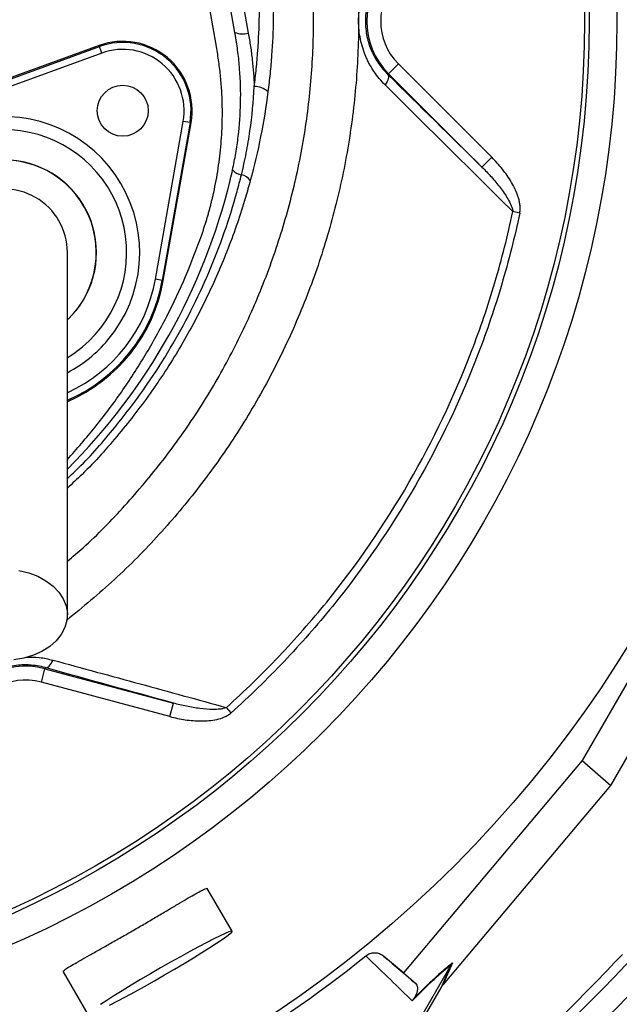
# Model space of a CAD drawing. Header units: millimetres. Extents: x 634 to 1409, y 1099 to 1989.
# Tile 12 of 17: x 1110 to 1239, y 1436 to 1649. Entities that reach past the tile are written whole.
import ezdxf

# ---------------------------------------------------------------- set-up
doc = ezdxf.new("R2010")
doc.units = ezdxf.units.MM

msp = doc.modelspace()

# ---------------------------------------------------------------- linework, layer by layer
at = {"color": 7, "linetype": 'Continuous', "lineweight": 25}
for p, q in [((1152.11, 1642.87), (1146.09, 1677.02)), ((1156.14, 1645.71), (1156.01, 1646.38)), ((1126.67, 1643.54), (1094.12, 1631.7)), ((1094.2, 1631.47), (1126.75, 1643.32)), ((1126.75, 1643.32), (1126.67, 1643.54)), ((1127.27, 1641.91), (1126.75, 1643.32)), ((1127.27, 1641.91), (1094.72, 1630.07)), ((1191.36, 1639.58), (1189.24, 1637.46)), ((1191.36, 1639.58), (1211.54, 1619.4)), ((1189.08, 1637.29), (1189.24, 1637.46)), ((1209.42, 1617.28), (1189.24, 1637.46)), ((1138.85, 1593.03), (1144.87, 1627.15)), ((1146.34, 1626.89), (1140.33, 1592.77)), ((1140.56, 1592.73), (1146.58, 1626.84)), ((1146.34, 1626.89), (1144.87, 1627.15)), ((1146.34, 1626.89), (1146.58, 1626.84)), ((1211.54, 1619.4), (1209.42, 1617.28)), ((1217.59, 1607.35), (1216.09, 1607.67)), ((1140.33, 1592.77), (1138.85, 1593.03)), ((1140.33, 1592.77), (1140.56, 1592.73)), ((1264.44, 1546.81), (1231.1, 1489.06)), ((1237.26, 1483.65), (1272.21, 1544.18)), ((1114.22, 1505.96), (1115, 1508.86)), ((1115.06, 1509.1), (1115, 1508.86)), ((1115, 1508.86), (1142.75, 1501.42)), ((1141.98, 1498.52), (1114.22, 1505.96)), ((1141.98, 1498.52), (1142.75, 1501.42)), ((1155.24, 1499.34), (1154.2, 1500.49)), ((1231.1, 1489.06), (1192.5, 1443.12)), ((1231.1, 1489.06), (1237.26, 1483.65)), ((1201.13, 1440.64), (1237.26, 1483.65)), ((1155.43, 1452.12), (1150.08, 1461.39)), ((1184.43, 1446.73), (1184.33, 1446.82)), ((1188.14, 1446.78), (1188.24, 1446.7)), ((1192.5, 1443.12), (1188.14, 1446.78)), ((1191.36, 1425.11), (1202.75, 1444.84)), ((1200.6, 1439.93), (1202.76, 1444.86)), ((1203.09, 1445.33), (1200.93, 1440.4)), ((1118.91, 1443.39), (1124.26, 1434.12)), ((1192.5, 1443.12), (1195.03, 1440.9)), ((1175.44, 1396.36), (1200.6, 1439.93))]:
    msp.add_line(p, q, dxfattribs=at)
at = {"color": 7, "linetype": 'Continuous', "lineweight": 25, "flags": 128}
for points in [[(1189.08, 1637.29), (1189.18, 1637.13), (1189.23, 1636.92), (1189.23, 1636.67), (1189.18, 1636.39), (1189.07, 1636.07), (1188.92, 1635.74), (1188.72, 1635.4), (1188.48, 1635.04)], [(1109.38, 1530.09), (1111.48, 1529.58), (1113.44, 1528.84), (1115.21, 1527.89), (1116.74, 1526.74), (1118, 1525.44), (1118.95, 1524), (1119.56, 1522.47), (1119.83, 1520.9), (1119.74, 1519.31), (1119.3, 1517.75), (1118.51, 1516.27), (1117.41, 1514.89), (1116.01, 1513.66), (1114.35, 1512.61), (1112.48, 1511.76), (1110.45, 1511.13), (1108.3, 1510.75)], [(1115.06, 1509.1), (1115.26, 1509.09), (1115.47, 1509.14), (1115.69, 1509.27), (1115.91, 1509.45), (1116.13, 1509.7), (1116.34, 1510), (1116.55, 1510.34), (1116.73, 1510.72)], [(1155.43, 1452.12), (1155.22, 1452.14), (1154.71, 1451.98), (1153.91, 1451.65), (1152.83, 1451.15), (1151.51, 1450.5), (1149.95, 1449.7), (1148.2, 1448.78), (1146.29, 1447.74), (1144.25, 1446.62), (1142.12, 1445.42), (1139.96, 1444.19), (1137.78, 1442.93), (1135.65, 1441.67), (1133.6, 1440.45), (1131.67, 1439.27), (1129.91, 1438.17), (1128.33, 1437.17), (1126.98, 1436.28)], [(1128.93, 1436.13), (1130.59, 1436.99), (1132.42, 1437.98), (1134.4, 1439.06), (1136.49, 1440.22), (1138.64, 1441.44), (1140.82, 1442.69), (1142.98, 1443.95), (1145.07, 1445.19), (1147.07, 1446.4), (1148.92, 1447.54), (1150.6, 1448.59), (1152.06, 1449.54), (1153.29, 1450.36), (1154.26, 1451.04), (1154.95, 1451.57), (1155.34, 1451.93), (1155.43, 1452.12)]]:
    msp.add_lwpolyline(points, dxfattribs=at)
at = {"color": 7, "linetype": 'Continuous', "lineweight": 25}
for centre, radius in [((1021.09, 1648.81), 258.01), ((1021.09, 1648.81), 217.51), ((1021.09, 1648.81), 211.5), ((1021.09, 1648.81), 210.5), ((1131.8, 1629.45), 5.5)]:
    msp.add_circle(centre, radius, dxfattribs=at)
for centre, radius, start, end in [((1200.59, 1648.81), 16.05, 135, 225), ((1200.59, 1648.81), 13.05, 135, 225), ((1157.68, 1650.24), 4.2, 246.6069, 287.2559), ((1131.8, 1629.45), 15, 350, 110), ((1131.8, 1629.45), 14.76, 350, 110), ((1131.8, 1629.45), 13.26, 350, 110), ((1160.35, 1630.45), 4.22, 47.7625, 91.8517), ((1106.09, 1598.81), 20, 313.7051, 180), ((1157.99, 1618.91), 3.34, 222.5669, 260.7931), ((1156.96, 1612.77), 2.89, 33.5964, 80.1238), ((1106.09, 1598.81), 13.75, 0, 180.042), ((1106.09, 1598.81), 35, 293.2388, 350), ((1110.84, 1493.36), 16.05, 75, 165), ((1110.84, 1493.36), 13.05, 75, 165), ((1021.09, 1648.81), 299.56, 303.7667, 326.2333), ((1021.09, 1648.81), 304.55, 303.7667, 326.2333), ((1021.09, 1648.81), 259.7, 291.0565, 308.9435)]:
    msp.add_arc(centre, radius, start, end, dxfattribs=at)
at = {"color": 8, "linetype": 'Continuous', "lineweight": 25}
for centre, radius, start, end in [((1106.09, 1598.81), 29.38, 320, 241.9541), ((1106.09, 1598.81), 26.55, 301.3726, 140), ((1106.09, 1598.81), 20.04, 313.7045, 140), ((1026.28, 1645.87), 132.52, 314.9131, 346.3422), ((1106.09, 1598.81), 34.76, 293.3373, 350), ((1106.09, 1598.81), 33.26, 294.551, 350), ((1106.09, 1598.81), 29.38, 298.0492, 320)]:
    msp.add_arc(centre, radius, start, end, dxfattribs=at)
at = {"color": 7, "linetype": 'Continuous', "lineweight": 25}
msp.add_ellipse((1200.36, 1439.31), major_axis=(11.1, 13.24), ratio=0.015428, start_param=1.483174, end_param=1.50138, dxfattribs=at)
for points, knots in [([(1130.13, 1935.07), (1141.05, 1931.49), (1151.71, 1927.32), (1167.31, 1920.19), (1172.45, 1917.67), (1180.07, 1913.67), (1182.59, 1912.3), (1187.6, 1909.49), (1190.08, 1908.06), (1202.35, 1900.73), (1211.77, 1894.37), (1229.85, 1880.69), (1238.5, 1873.37), (1250.88, 1861.64), (1254.91, 1857.61), (1260.8, 1851.38), (1262.74, 1849.27), (1266.57, 1844.99), (1268.46, 1842.83), (1277.72, 1831.88), (1284.63, 1822.75), (1294.24, 1808.48), (1297.31, 1803.62), (1303.18, 1793.76), (1305.98, 1788.74), (1311.3, 1778.56), (1313.81, 1773.41), (1318.52, 1763.03), (1320.73, 1757.79), (1326.9, 1741.93), (1330.42, 1731.16), (1336.29, 1709.24), (1338.63, 1698.09), (1340.77, 1683.9), (1341.16, 1681.05), (1341.86, 1675.35), (1342.17, 1672.5), (1342.98, 1663.93), (1343.36, 1658.19), (1343.68, 1649.58), (1343.74, 1646.71), (1343.8, 1640.96), (1343.79, 1638.09), (1343.65, 1629.47), (1343.4, 1623.74), (1342.22, 1606.6), (1340.84, 1595.22), (1338.38, 1581.08), (1337.85, 1578.26), (1336.72, 1572.63), (1336.12, 1569.83), (1334.21, 1561.44), (1332.8, 1555.89), (1329.7, 1544.87), (1328.01, 1539.39), (1325.26, 1531.24), (1324.3, 1528.53), (1322.33, 1523.14), (1321.31, 1520.45), (1316.05, 1507.12), (1311.3, 1496.69), (1306.03, 1486.51)], [0, 0, 0, 0, 0.0625, 0.0625, 0.09375, 0.09375, 0.109375, 0.109375, 0.125, 0.125, 0.1875, 0.1875, 0.25, 0.25, 0.28125, 0.28125, 0.296875, 0.296875, 0.3125, 0.3125, 0.375, 0.375, 0.40625, 0.40625, 0.4375, 0.4375, 0.46875, 0.46875, 0.5, 0.5, 0.5625, 0.5625, 0.625, 0.625, 0.640625, 0.640625, 0.65625, 0.65625, 0.6875, 0.6875, 0.703125, 0.703125, 0.71875, 0.71875, 0.75, 0.75, 0.8125, 0.8125, 0.828125, 0.828125, 0.84375, 0.84375, 0.875, 0.875, 0.90625, 0.90625, 0.921875, 0.921875, 0.9375, 0.9375, 1, 1, 1, 1]), ([(1284.12, 1502.96), (1289.46, 1512.54), (1294.24, 1522.36), (1302.7, 1542.46), (1306.39, 1552.74), (1311.09, 1568.52), (1312.51, 1573.83), (1314.12, 1580.55), (1314.43, 1581.9), (1315.03, 1584.6), (1315.33, 1585.95), (1316.17, 1589.99), (1316.7, 1592.7), (1319.15, 1606.21), (1320.5, 1617.06), (1321.65, 1633.39), (1321.89, 1638.84), (1322.02, 1647.02), (1322.02, 1649.76), (1321.96, 1655.22), (1321.89, 1657.96), (1321.58, 1666.18), (1321.22, 1671.66), (1320.45, 1679.9), (1320.15, 1682.65), (1319.49, 1688.14), (1319.12, 1690.87), (1317.1, 1704.48), (1314.9, 1715.21), (1309.34, 1736.37), (1306, 1746.8), (1301.08, 1759.65), (1300.06, 1762.2), (1297.95, 1767.3), (1296.86, 1769.84), (1293.48, 1777.39), (1291.11, 1782.34), (1283.6, 1796.95), (1278.09, 1806.37), (1266.1, 1824.56), (1259.61, 1833.33), (1250.88, 1843.89), (1249.1, 1845.99), (1246.39, 1849.09), (1245.47, 1850.12), (1243.63, 1852.17), (1242.7, 1853.19), (1238.03, 1858.26), (1234.2, 1862.19), (1222.42, 1873.63), (1214.2, 1880.8), (1201.34, 1890.88), (1196.96, 1894.12), (1190.25, 1898.81), (1187.99, 1900.35), (1183.44, 1903.36), (1181.13, 1904.84), (1174.17, 1909.18), (1169.47, 1911.94), (1162.36, 1915.88), (1159.98, 1917.16), (1155.2, 1919.64), (1152.81, 1920.85), (1149.21, 1922.62), (1148.02, 1923.19), (1145.63, 1924.33), (1144.43, 1924.9), (1142.07, 1926), (1140.9, 1926.53), (1139.19, 1927.31), (1138.63, 1927.57), (1137.53, 1928.07), (1136.99, 1928.31), (1136.21, 1928.67), (1135.95, 1928.79), (1135.47, 1929.01), (1135.23, 1929.12), (1134.54, 1929.44), (1134.09, 1929.65), (1133.22, 1930.05), (1132.8, 1930.25), (1132, 1930.63), (1131.62, 1930.81), (1130.55, 1931.32), (1129.95, 1931.62), (1129.42, 1931.92), (1129.32, 1931.97), (1129.16, 1932.08), (1129.09, 1932.12), (1128.91, 1932.24), (1128.85, 1932.31), (1128.85, 1932.35)], [0, 0, 0, 0, 0.0625, 0.0625, 0.125, 0.125, 0.15625, 0.15625, 0.164062, 0.164062, 0.171875, 0.171875, 0.1875, 0.1875, 0.25, 0.25, 0.28125, 0.28125, 0.296875, 0.296875, 0.3125, 0.3125, 0.34375, 0.34375, 0.359375, 0.359375, 0.375, 0.375, 0.4375, 0.4375, 0.5, 0.5, 0.515625, 0.515625, 0.53125, 0.53125, 0.5625, 0.5625, 0.625, 0.625, 0.6875, 0.6875, 0.703125, 0.703125, 0.710937, 0.710937, 0.71875, 0.71875, 0.75, 0.75, 0.8125, 0.8125, 0.84375, 0.84375, 0.859375, 0.859375, 0.875, 0.875, 0.90625, 0.90625, 0.921875, 0.921875, 0.9375, 0.9375, 0.945313, 0.945313, 0.953125, 0.953125, 0.960938, 0.960938, 0.964844, 0.964844, 0.96875, 0.96875, 0.970703, 0.970703, 0.972656, 0.972656, 0.976563, 0.976563, 0.980469, 0.980469, 0.984375, 0.984375, 0.992188, 0.992188, 0.994141, 0.994141, 0.996094, 0.996094, 1, 1, 1, 1]), ([(1303.39, 1487.88), (1308.62, 1497.96), (1313.32, 1508.29), (1318.53, 1521.5), (1319.54, 1524.16), (1321.49, 1529.5), (1322.44, 1532.18), (1325.16, 1540.26), (1326.84, 1545.69), (1329.91, 1556.61), (1331.31, 1562.1), (1333.2, 1570.41), (1333.79, 1573.19), (1334.91, 1578.76), (1335.44, 1581.56), (1337.88, 1595.57), (1339.25, 1606.83), (1340.42, 1623.81), (1340.66, 1629.49), (1340.8, 1638.03), (1340.81, 1640.87), (1340.76, 1646.56), (1340.69, 1649.41), (1340.38, 1657.94), (1340, 1663.62), (1339.21, 1672.11), (1338.9, 1674.94), (1338.21, 1680.58), (1337.82, 1683.41), (1335.7, 1697.46), (1333.38, 1708.51), (1327.58, 1730.22), (1324.09, 1740.89), (1319, 1753.98), (1317.94, 1756.59), (1316.3, 1760.48), (1315.75, 1761.78), (1314.62, 1764.36), (1314.04, 1765.65), (1311.13, 1772.08), (1308.64, 1777.17), (1303.38, 1787.26), (1300.61, 1792.23), (1294.79, 1802), (1291.74, 1806.82), (1282.23, 1820.95), (1275.39, 1830), (1266.21, 1840.84), (1264.34, 1842.99), (1260.55, 1847.23), (1258.63, 1849.32), (1252.79, 1855.49), (1248.8, 1859.48), (1236.54, 1871.1), (1227.97, 1878.36), (1210.07, 1891.91), (1200.73, 1898.2), (1188.58, 1905.47), (1186.12, 1906.89), (1181.16, 1909.67), (1178.66, 1911.03), (1171.12, 1914.99), (1166.03, 1917.48), (1150.57, 1924.54), (1140.01, 1928.67), (1129.2, 1932.22)], [0, 0, 0, 0, 0.0625, 0.0625, 0.078125, 0.078125, 0.09375, 0.09375, 0.125, 0.125, 0.15625, 0.15625, 0.171875, 0.171875, 0.1875, 0.1875, 0.25, 0.25, 0.28125, 0.28125, 0.296875, 0.296875, 0.3125, 0.3125, 0.34375, 0.34375, 0.359375, 0.359375, 0.375, 0.375, 0.4375, 0.4375, 0.5, 0.5, 0.515625, 0.515625, 0.523438, 0.523438, 0.53125, 0.53125, 0.5625, 0.5625, 0.59375, 0.59375, 0.625, 0.625, 0.6875, 0.6875, 0.703125, 0.703125, 0.71875, 0.71875, 0.75, 0.75, 0.8125, 0.8125, 0.875, 0.875, 0.890625, 0.890625, 0.90625, 0.90625, 0.9375, 0.9375, 1, 1, 1, 1]), ([(1135.78, 1928.93), (1136.03, 1928.82), (1136.28, 1928.7), (1136.8, 1928.47), (1137.07, 1928.35), (1137.87, 1927.99), (1138.42, 1927.75), (1140.1, 1927), (1141.25, 1926.49), (1143.57, 1925.44), (1144.75, 1924.9), (1147.1, 1923.8), (1148.28, 1923.25), (1151.82, 1921.55), (1154.18, 1920.39), (1158.88, 1918.01), (1161.22, 1916.79), (1168.22, 1913.02), (1172.84, 1910.38), (1179.69, 1906.23), (1181.96, 1904.81), (1186.45, 1901.92), (1188.67, 1900.45), (1195.28, 1895.96), (1199.61, 1892.85), (1208.08, 1886.43), (1212.23, 1883.1), (1220.35, 1876.24), (1224.33, 1872.7), (1232.1, 1865.4), (1235.9, 1861.64), (1241.47, 1855.83), (1243.3, 1853.87), (1246.92, 1849.89), (1248.69, 1847.88), (1253.94, 1841.8), (1257.31, 1837.66), (1267.09, 1825.02), (1273.13, 1816.29), (1284.29, 1798.22), (1289.4, 1788.87), (1295.2, 1776.81), (1296.32, 1774.37), (1298.52, 1769.47), (1299.59, 1766.99), (1302.69, 1759.54), (1304.61, 1754.54), (1309.97, 1739.43), (1313, 1729.2), (1317.97, 1708.46), (1319.91, 1697.95), (1321.64, 1684.62), (1321.95, 1681.94), (1322.5, 1676.59), (1322.74, 1673.91), (1323.35, 1665.89), (1323.61, 1660.56), (1323.85, 1649.9), (1323.83, 1644.58), (1323.51, 1633.95), (1323.21, 1628.64), (1321.89, 1612.75), (1320.46, 1602.19), (1317.95, 1589.02), (1317.41, 1586.39), (1316.27, 1581.13), (1315.66, 1578.51), (1313.73, 1570.67), (1312.31, 1565.51), (1307.66, 1550.18), (1304.04, 1540.17), (1295.76, 1520.6), (1291.11, 1511.03), (1285.94, 1501.68)], [0, 0, 0, 0, 0.001953, 0.001953, 0.003906, 0.003906, 0.007812, 0.007812, 0.015625, 0.015625, 0.023437, 0.023437, 0.03125, 0.03125, 0.046875, 0.046875, 0.0625, 0.0625, 0.09375, 0.09375, 0.109375, 0.109375, 0.125, 0.125, 0.15625, 0.15625, 0.1875, 0.1875, 0.21875, 0.21875, 0.25, 0.25, 0.265625, 0.265625, 0.28125, 0.28125, 0.3125, 0.3125, 0.375, 0.375, 0.4375, 0.4375, 0.453125, 0.453125, 0.46875, 0.46875, 0.5, 0.5, 0.5625, 0.5625, 0.625, 0.625, 0.640625, 0.640625, 0.65625, 0.65625, 0.6875, 0.6875, 0.71875, 0.71875, 0.75, 0.75, 0.8125, 0.8125, 0.828125, 0.828125, 0.84375, 0.84375, 0.875, 0.875, 0.9375, 0.9375, 1, 1, 1, 1]), ([(1160.21, 1634.66), (1160.37, 1635.95), (1160.52, 1637.23), (1160.78, 1639.8), (1160.89, 1641.09), (1161.17, 1644.94), (1161.29, 1647.51), (1161.43, 1655.18), (1161.24, 1660.28), (1160.29, 1670.42), (1159.53, 1675.47), (1157.94, 1683.01), (1157.34, 1685.52), (1155.99, 1690.52), (1155.25, 1692.99), (1152.84, 1700.31), (1150.98, 1705.08), (1146.93, 1714.45), (1144.73, 1719.06), (1139.98, 1728.11), (1137.43, 1732.56), (1131.98, 1741.29), (1129.07, 1745.57), (1125.97, 1749.76)], [0, 0, 0, 0, 0.03125, 0.03125, 0.0625, 0.0625, 0.125, 0.125, 0.25, 0.25, 0.375, 0.375, 0.4375, 0.4375, 0.5, 0.5, 0.625, 0.625, 0.75, 0.75, 0.875, 0.875, 1, 1, 1, 1]), ([(1128.33, 1750.81), (1131.49, 1746.54), (1134.45, 1742.19), (1140, 1733.32), (1142.59, 1728.8), (1147.42, 1719.59), (1149.66, 1714.9), (1153.78, 1705.36), (1155.67, 1700.51), (1158.11, 1693.06), (1158.87, 1690.55), (1159.9, 1686.73), (1160.22, 1685.45), (1160.84, 1682.89), (1161.13, 1681.61), (1162.48, 1675.18), (1163.26, 1670.02), (1164.22, 1659.66), (1164.42, 1654.47), (1164.28, 1646.64), (1164.16, 1644.03), (1163.87, 1640.11), (1163.76, 1638.8), (1163.5, 1636.18), (1163.35, 1634.87), (1163.18, 1633.57)], [0, 0, 0, 0, 0.125, 0.125, 0.25, 0.25, 0.375, 0.375, 0.5, 0.5, 0.5625, 0.5625, 0.59375, 0.59375, 0.625, 0.625, 0.75, 0.75, 0.875, 0.875, 0.9375, 0.9375, 0.96875, 0.96875, 1, 1, 1, 1]), ([(1156.01, 1646.38), (1154.84, 1652.9), (1153.66, 1659.41), (1151.9, 1669.18), (1151.31, 1672.44), (1150.42, 1677.32), (1149.98, 1679.77), (1149.47, 1682.62), (1149.25, 1683.84), (1149.1, 1684.65), (1149.02, 1685.06), (1148.95, 1685.46)], [0, 0, 0, 0, 0.5, 0.5, 0.75, 0.75, 0.875, 0.9375, 0.96875, 0.96875, 1, 1, 1, 1]), ([(1151.87, 1685.31), (1152.02, 1684.49), (1152.17, 1683.68), (1152.46, 1682.05), (1152.9, 1679.61), (1153.35, 1677.17), (1154.23, 1672.28), (1154.82, 1669.02), (1156.58, 1659.25), (1157.76, 1652.74), (1158.93, 1646.23)], [0, 0, 0, 0, 0.0625, 0.0625, 0.125, 0.25, 0.25, 0.5, 0.5, 1, 1, 1, 1]), ([(1188.48, 1635.04), (1188.05, 1635.47), (1187.64, 1635.92), (1186.85, 1636.87), (1186.48, 1637.36), (1185.78, 1638.39), (1185.46, 1638.92), (1185, 1639.75), (1184.86, 1640.03), (1184.58, 1640.61), (1184.44, 1640.9), (1183.82, 1642.38), (1183.43, 1643.62), (1183.04, 1645.55), (1182.93, 1646.21), (1182.8, 1647.52), (1182.74, 1648.83), (1182.81, 1650.15), (1182.94, 1651.46), (1183.04, 1652.12), (1183.44, 1654.05), (1183.83, 1655.27), (1184.45, 1656.74), (1184.59, 1657.03), (1184.87, 1657.6), (1185.01, 1657.89), (1185.47, 1658.72), (1185.8, 1659.25), (1186.84, 1660.78), (1187.62, 1661.72), (1188.48, 1662.57)], [0, 0, 0, 0, 0.0625, 0.0625, 0.125, 0.125, 0.1875, 0.1875, 0.21875, 0.21875, 0.25, 0.25, 0.375, 0.375, 0.4375, 0.4375, 0.5, 0.5625, 0.5625, 0.625, 0.625, 0.75, 0.75, 0.78125, 0.78125, 0.8125, 0.8125, 0.875, 0.875, 1, 1, 1, 1]), ([(1189.08, 1660.32), (1188.36, 1659.63), (1187.71, 1658.86), (1186.84, 1657.6), (1186.56, 1657.16), (1186.04, 1656.24), (1185.8, 1655.75), (1185.16, 1654.28), (1184.83, 1653.25), (1184.48, 1651.63), (1184.39, 1651.07), (1184.27, 1649.95), (1184.21, 1648.83), (1184.27, 1647.71), (1184.38, 1646.6), (1184.47, 1646.04), (1184.81, 1644.4), (1185.15, 1643.37), (1185.79, 1641.88), (1186.03, 1641.4), (1186.55, 1640.48), (1186.82, 1640.04), (1187.7, 1638.77), (1188.36, 1637.99), (1189.08, 1637.29)], [0, 0, 0, 0, 0.125, 0.125, 0.1875, 0.1875, 0.25, 0.25, 0.375, 0.375, 0.4375, 0.4375, 0.5, 0.5625, 0.5625, 0.625, 0.625, 0.75, 0.75, 0.8125, 0.8125, 0.875, 0.875, 1, 1, 1, 1]), ([(1155.53, 1616.65), (1155.79, 1617.85), (1156.02, 1619.06), (1156.43, 1621.47), (1156.61, 1622.69), (1157.04, 1626.33), (1157.22, 1628.76), (1157.32, 1633.61), (1157.25, 1636.03), (1156.97, 1639.66), (1156.85, 1640.87), (1156.61, 1642.69), (1156.53, 1643.29), (1156.39, 1644.2), (1156.34, 1644.5), (1156.27, 1644.95), (1156.24, 1645.1), (1156.19, 1645.41), (1156.16, 1645.56), (1156.14, 1645.71)], [0, 0, 0, 0, 0.125, 0.125, 0.25, 0.25, 0.5, 0.5, 0.75, 0.75, 0.875, 0.875, 0.9375, 0.9375, 0.96875, 0.96875, 0.984375, 0.984375, 1, 1, 1, 1]), ([(1158.93, 1646.23), (1159.01, 1645.74), (1159.1, 1645.26), (1159.26, 1644.3), (1159.34, 1643.82), (1159.56, 1642.37), (1159.68, 1641.41), (1160, 1638.52), (1160.14, 1636.59), (1160.21, 1634.66)], [0, 0, 0, 0, 0.125, 0.125, 0.25, 0.25, 0.5, 0.5, 1, 1, 1, 1]), ([(1148.87, 1602.64), (1148.96, 1602.91), (1149.15, 1603.46), (1149.42, 1604.28), (1149.68, 1605.1), (1149.94, 1605.93), (1150.18, 1606.76), (1150.42, 1607.59), (1150.64, 1608.43), (1150.86, 1609.26), (1151.07, 1610.1), (1151.27, 1610.94), (1151.79, 1613.23), (1152.49, 1617), (1153.11, 1622.3), (1153.38, 1627.66), (1153.31, 1631.81), (1153.13, 1634.7), (1152.99, 1636.34), (1152.83, 1637.98), (1152.62, 1639.62), (1152.39, 1641.25), (1152.21, 1642.33), (1152.11, 1642.87)], [0, 0, 0, 0, 0.021224, 0.042435, 0.063636, 0.084829, 0.106017, 0.127203, 0.148387, 0.169574, 0.190766, 0.211965, 0.233173, 0.363314, 0.493383, 0.625569, 0.757735, 0.798135, 0.838503, 0.878857, 0.919213, 0.959588, 1, 1, 1, 1]), ([(1157.46, 1615.61), (1157.84, 1617.18), (1158.18, 1618.75), (1158.79, 1621.9), (1159.06, 1623.49), (1159.75, 1628.25), (1160.06, 1631.45), (1160.21, 1634.66)], [0, 0, 0, 0, 0.25, 0.25, 0.5, 0.5, 1, 1, 1, 1]), ([(1216.09, 1607.67), (1211.52, 1612.19), (1206.94, 1616.73), (1197.74, 1625.85), (1193.12, 1630.44), (1188.48, 1635.04)], [0, 0, 0, 0, 0.5, 0.5, 1, 1, 1, 1]), ([(1163.18, 1633.57), (1162.77, 1630.32), (1162.24, 1627.1), (1160.97, 1620.7), (1160.22, 1617.53), (1159.37, 1614.37)], [0, 0, 0, 0, 0.5, 0.5, 1, 1, 1, 1]), ([(1217.59, 1607.35), (1217.65, 1607.64), (1217.68, 1607.93), (1217.69, 1608.52), (1217.67, 1608.81), (1217.6, 1609.4), (1217.55, 1609.69), (1217.42, 1610.25), (1217.34, 1610.53), (1217.07, 1611.36), (1216.86, 1611.89), (1216.37, 1612.95), (1216.1, 1613.47), (1215.22, 1614.97), (1214.56, 1615.91), (1213.13, 1617.72), (1212.36, 1618.58), (1211.54, 1619.4)], [0, 0, 0, 0, 0.0625, 0.0625, 0.125, 0.125, 0.1875, 0.1875, 0.25, 0.25, 0.375, 0.375, 0.5, 0.5, 0.75, 0.75, 1, 1, 1, 1]), ([(1209.42, 1617.28), (1210.12, 1616.59), (1210.8, 1615.87), (1212.11, 1614.4), (1212.74, 1613.65), (1213.94, 1612.08), (1214.51, 1611.27), (1215.26, 1609.99), (1215.49, 1609.56), (1215.78, 1608.87), (1215.87, 1608.64), (1216.02, 1608.16), (1216.07, 1607.92), (1216.09, 1607.67)], [0, 0, 0, 0, 0.25, 0.25, 0.5, 0.5, 0.75, 0.75, 0.875, 0.875, 0.9375, 0.9375, 1, 1, 1, 1]), ([(1154.2, 1500.49), (1156.16, 1502.25), (1158.09, 1504.05), (1161.86, 1507.72), (1163.71, 1509.59), (1169.14, 1515.3), (1172.59, 1519.23), (1182.46, 1531.39), (1188.39, 1540), (1198.93, 1558.24), (1203.43, 1567.69), (1209.05, 1582.34), (1210.73, 1587.31), (1213.72, 1597.41), (1215.01, 1602.52), (1216.09, 1607.67)], [0, 0, 0, 0, 0.0625, 0.0625, 0.125, 0.125, 0.25, 0.25, 0.5, 0.5, 0.75, 0.75, 0.875, 0.875, 1, 1, 1, 1]), ([(1217.59, 1607.35), (1217.04, 1604.75), (1216.44, 1602.16), (1215.14, 1597.02), (1214.44, 1594.47), (1212.2, 1586.87), (1210.51, 1581.88), (1204.86, 1567.15), (1200.34, 1557.63), (1189.72, 1539.22), (1183.74, 1530.53), (1173.79, 1518.25), (1170.3, 1514.28), (1164.83, 1508.52), (1162.96, 1506.63), (1159.15, 1502.93), (1157.21, 1501.12), (1155.24, 1499.34)], [0, 0, 0, 0, 0.0625, 0.0625, 0.125, 0.125, 0.25, 0.25, 0.5, 0.5, 0.75, 0.75, 0.875, 0.875, 0.9375, 0.9375, 1, 1, 1, 1]), ([(1119.84, 1554.11), (1121.88, 1556.41), (1126, 1561.07), (1131.59, 1568.6), (1136.77, 1576.57), (1141.4, 1584.93), (1145.52, 1593.62), (1147.75, 1599.63), (1148.87, 1602.64)], [0, 0, 0, 0, 0.161679, 0.327621, 0.494219, 0.662252, 0.830815, 1, 1, 1, 1]), ([(1119.84, 1520.5), (1119.84, 1523.84), (1119.84, 1530.47), (1119.84, 1540.22), (1119.84, 1549.61), (1119.84, 1558.52), (1119.84, 1566.81), (1119.84, 1574.34), (1119.84, 1580.66), (1119.84, 1585.76), (1119.84, 1589.61), (1119.84, 1592.47), (1119.84, 1594.79), (1119.84, 1596.54), (1119.84, 1597.82), (1119.84, 1598.48), (1119.84, 1598.81)], [0, 0, 0, 0, 0.079644, 0.158009, 0.235124, 0.311015, 0.385614, 0.459005, 0.531252, 0.593311, 0.65426, 0.714301, 0.773508, 0.85087, 0.926319, 1, 1, 1, 1]), ([(1115.06, 1509.1), (1113.94, 1509.41), (1112.78, 1509.6), (1111.28, 1509.68), (1110.97, 1509.69), (1110.36, 1509.69), (1110.05, 1509.68), (1109.12, 1509.62), (1108.49, 1509.54), (1107.87, 1509.43)], [0, 0, 0, 0, 0.5, 0.5, 0.625, 0.625, 0.75, 0.75, 1, 1, 1, 1]), ([(1116.73, 1510.72), (1123.03, 1509.01), (1129.3, 1507.3), (1141.78, 1503.89), (1148, 1502.19), (1154.2, 1500.49)], [0, 0, 0, 0, 0.5, 0.5, 1, 1, 1, 1]), ([(1154.2, 1500.49), (1153.98, 1500.39), (1153.74, 1500.32), (1153.27, 1500.2), (1153.03, 1500.16), (1152.31, 1500.07), (1151.82, 1500.05), (1150.36, 1500.06), (1149.39, 1500.14), (1147.47, 1500.39), (1146.52, 1500.55), (1144.63, 1500.94), (1143.69, 1501.17), (1142.75, 1501.42)], [0, 0, 0, 0, 0.0625, 0.0625, 0.125, 0.125, 0.25, 0.25, 0.5, 0.5, 0.75, 0.75, 1, 1, 1, 1]), ([(1141.98, 1498.52), (1143.08, 1498.23), (1144.2, 1498), (1146.45, 1497.67), (1147.58, 1497.58), (1149.29, 1497.58), (1149.87, 1497.6), (1151.01, 1497.71), (1151.58, 1497.79), (1152.7, 1498.04), (1153.25, 1498.21), (1154.04, 1498.55), (1154.29, 1498.68), (1154.79, 1498.98), (1155.02, 1499.15), (1155.24, 1499.34)], [0, 0, 0, 0, 0.25, 0.25, 0.5, 0.5, 0.625, 0.625, 0.75, 0.75, 0.875, 0.875, 0.9375, 0.9375, 1, 1, 1, 1]), ([(1118.96, 1443.41), (1118.93, 1443.42), (1118.84, 1443.45), (1119.16, 1443.72), (1119.88, 1444.23), (1121.08, 1444.95), (1122.65, 1445.86), (1124.58, 1446.95), (1126.78, 1448.18), (1129.21, 1449.55), (1131.77, 1451), (1134.4, 1452.51), (1137.02, 1454.03), (1139.56, 1455.53), (1141.95, 1456.94), (1144.12, 1458.23), (1146.03, 1459.36), (1147.61, 1460.27), (1148.85, 1460.95), (1149.66, 1461.33), (1150.06, 1461.47), (1150.04, 1461.38), (1150.04, 1461.36)], [0, 0, 0, 0, 0.017031, 0.070559, 0.124087, 0.177639, 0.231192, 0.284895, 0.338598, 0.392343, 0.446087, 0.499699, 0.553311, 0.606823, 0.660336, 0.713937, 0.767538, 0.821278, 0.875017, 0.928729, 0.982441, 1, 1, 1, 1]), ([(1172.34, 1392.81), (1174.99, 1394.33), (1183.25, 1399.09), (1196.41, 1408.24), (1211.76, 1420.17), (1226.33, 1433.07), (1235.3, 1442.43), (1239.78, 1447.11)], [0, 0, 0, 0, 0.105288, 0.328966, 0.552644, 0.776322, 1, 1, 1, 1]), ([(1184.33, 1446.82), (1184.6, 1447.04), (1184.9, 1447.21), (1185.56, 1447.44), (1185.9, 1447.49), (1186.42, 1447.49), (1186.59, 1447.47), (1186.93, 1447.41), (1187.09, 1447.36), (1187.58, 1447.18), (1187.88, 1447.01), (1188.14, 1446.78)], [0, 0, 0, 0, 0.25, 0.25, 0.5, 0.5, 0.625, 0.625, 0.75, 0.75, 1, 1, 1, 1]), ([(1194.38, 1437.08), (1192.87, 1438.54), (1191.29, 1440.07), (1187.98, 1443.28), (1186.24, 1444.96), (1184.41, 1446.71)], [0, 0, 0, 0, 0.5, 0.5, 1, 1, 1, 1]), ([(1202.75, 1444.84), (1202.25, 1444.46), (1201.71, 1444.03), (1200.82, 1443.28), (1200.51, 1443.01), (1199.87, 1442.44), (1199.53, 1442.14), (1198.49, 1441.18), (1197.75, 1440.48), (1196.15, 1438.9), (1195.29, 1438.03), (1194.38, 1437.08)], [0, 0, 0, 0, 0.25, 0.25, 0.375, 0.375, 0.5, 0.5, 0.75, 0.75, 1, 1, 1, 1]), ([(1194.65, 1437.5), (1195.11, 1437.98), (1195.55, 1438.43), (1196.41, 1439.3), (1196.84, 1439.72), (1198.05, 1440.92), (1198.8, 1441.63), (1199.85, 1442.59), (1200.18, 1442.9), (1200.83, 1443.47), (1201.14, 1443.74), (1202.03, 1444.5), (1202.58, 1444.94), (1203.09, 1445.33)], [0, 0, 0, 0, 0.125, 0.125, 0.25, 0.25, 0.5, 0.5, 0.625, 0.625, 0.75, 0.75, 1, 1, 1, 1]), ([(1195.03, 1440.9), (1195.15, 1440.79), (1195.25, 1440.66), (1195.4, 1440.34), (1195.45, 1440.15), (1195.48, 1439.81), (1195.48, 1439.69), (1195.47, 1439.42), (1195.45, 1439.28), (1195.4, 1439.03), (1195.37, 1438.94), (1195.32, 1438.75), (1195.28, 1438.65), (1195.19, 1438.42), (1195.14, 1438.3), (1195.02, 1438.07), (1194.97, 1437.98), (1194.88, 1437.83), (1194.85, 1437.78), (1194.76, 1437.66), (1194.71, 1437.59), (1194.65, 1437.5)], [0, 0, 0, 0, 0.25, 0.25, 0.5, 0.5, 0.625, 0.625, 0.75, 0.75, 0.8125, 0.8125, 0.875, 0.875, 0.9375, 0.9375, 0.96875, 0.96875, 0.984375, 0.984375, 1, 1, 1, 1])]:
    msp.add_open_spline(points, degree=3, knots=knots, dxfattribs=at)
at = {"color": 8, "linetype": 'Continuous', "lineweight": 25}
for points, knots in [([(1119.84, 1532.11), (1120.98, 1533.07), (1125.4, 1536.78), (1132.37, 1544.05), (1140.67, 1553.84), (1148.14, 1564.39), (1154.75, 1575.6), (1160.45, 1587.43), (1165.15, 1599.69), (1168.81, 1612.3), (1171.38, 1625.19), (1172.85, 1638.28), (1173.2, 1651.44), (1172.41, 1664.51), (1170.41, 1677.37), (1167.32, 1689.97), (1163.29, 1702.3), (1158.27, 1714.79), (1152.24, 1727.38), (1145.08, 1739.95), (1137.06, 1751.99), (1128.36, 1763.22), (1119.04, 1773.6), (1109.2, 1783.15), (1098.71, 1792), (1087.64, 1800.09), (1077.31, 1806.61), (1067.83, 1811.68), (1059.33, 1815.41), (1050.56, 1818.45), (1044.14, 1820.06), (1040.69, 1820.72), (1040.27, 1820.8)], [0, 0, 0, 0, 0.012243, 0.047476, 0.082711, 0.117826, 0.153727, 0.189755, 0.225782, 0.261682, 0.297698, 0.333847, 0.369988, 0.405992, 0.441442, 0.477007, 0.512617, 0.548131, 0.58774, 0.627448, 0.667153, 0.706756, 0.744251, 0.781886, 0.819565, 0.857192, 0.89468, 0.920099, 0.945599, 0.971072, 0.996452, 1, 1, 1, 1]), ([(1117.36, 1786.96), (1120.46, 1784.1), (1126.67, 1778.36), (1135.75, 1768.47), (1144.63, 1757.42), (1153.14, 1745.02), (1160.75, 1731.93), (1167.17, 1718.72), (1172.45, 1705.63), (1176.7, 1692.67), (1179.97, 1679.31), (1182.08, 1665.64), (1182.93, 1651.85), (1182.6, 1637.92), (1181.05, 1623.93), (1178.31, 1610.14), (1174.45, 1596.79), (1169.51, 1583.84), (1163.44, 1571.22), (1156.37, 1559.25), (1148.47, 1548.1), (1139.74, 1537.72), (1130.21, 1528), (1123.16, 1522.2), (1119.67, 1519.32)], [0, 0, 0, 0, 0.041299, 0.082775, 0.131454, 0.180134, 0.229922, 0.279712, 0.323895, 0.368072, 0.413266, 0.458451, 0.503441, 0.548434, 0.594812, 0.64119, 0.685985, 0.730779, 0.776868, 0.822956, 0.866796, 0.910636, 0.955697, 1, 1, 1, 1]), ([(1119.84, 1549.99), (1120.65, 1550.74), (1124.33, 1554.17), (1130.16, 1560.94), (1136.75, 1569.59), (1142.15, 1578.06), (1146.6, 1586.14), (1150.51, 1594.5), (1153.84, 1603.12), (1156.08, 1610.2), (1157.15, 1614.4), (1157.46, 1615.61)], [0, 0, 0, 0, 0.042823, 0.194917, 0.346477, 0.466846, 0.587344, 0.707716, 0.829137, 0.950558, 1, 1, 1, 1]), ([(1159.37, 1614.37), (1159.03, 1613.15), (1157.65, 1608.21), (1154.71, 1599.68), (1150.07, 1588.99), (1144.57, 1578.69), (1138.26, 1568.82), (1131.06, 1559.53), (1124.9, 1552.53), (1120.91, 1548.88), (1119.84, 1547.9)], [0, 0, 0, 0, 0.048859, 0.197851, 0.347306, 0.49674, 0.645704, 0.795109, 0.945032, 1, 1, 1, 1]), ([(1110.85, 1511.37), (1111.83, 1511.38), (1113.86, 1511.39), (1115.75, 1510.95), (1116.73, 1510.72)], [0, 0, 0, 0, 0.4836077, 1, 1, 1, 1])]:
    msp.add_open_spline(points, degree=3, knots=knots, dxfattribs=at)
at = {"color": 7, "linetype": 'Continuous', "lineweight": 25}
for points in [[(1189.08, 1637.29), (1195.9, 1630.57), (1202.68, 1623.91), (1209.42, 1617.28)], [(1155.05, 1614.58), (1155.22, 1615.27), (1155.38, 1615.96), (1155.53, 1616.65)], [(1142.75, 1501.42), (1133.57, 1503.97), (1124.35, 1506.52), (1115.06, 1509.1)], [(1188.24, 1446.7), (1190.65, 1444.64), (1192.91, 1442.71), (1195.03, 1440.9)], [(1202.76, 1444.86), (1202.75, 1444.85), (1202.75, 1444.85), (1202.75, 1444.84)], [(1202.76, 1444.86), (1202.85, 1445.02), (1202.96, 1445.18), (1203.09, 1445.33)], [(1200.6, 1439.93), (1200.69, 1440.1), (1200.8, 1440.25), (1200.93, 1440.4)], [(1194.65, 1437.5), (1194.55, 1437.37), (1194.46, 1437.23), (1194.38, 1437.08)]]:
    msp.add_open_spline(points, degree=3, dxfattribs=at)

doc.saveas('drawing.dxf')
